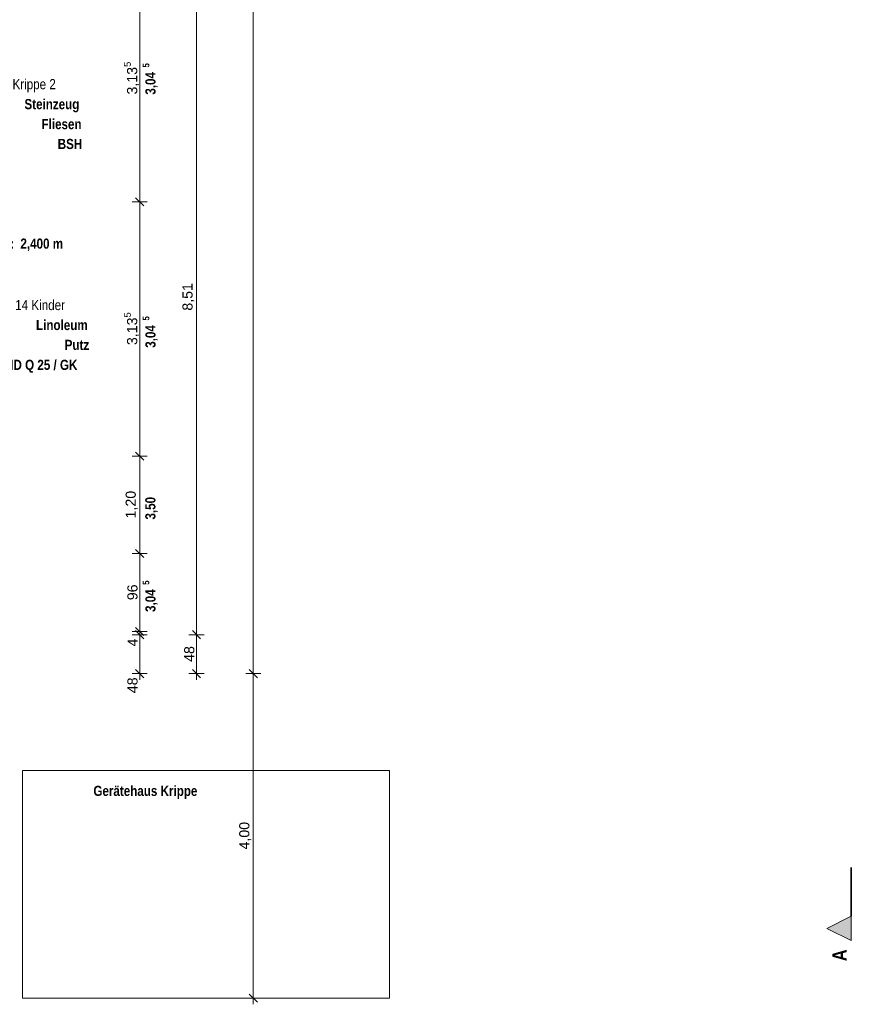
# Model space of a CAD drawing. Header units: millimetres. Extents: x 634730 to 711346, y 362082 to 425615.
# Tile 18 of 160: x 670931 to 681180, y 362082 to 374216. Entities that reach past the tile are written whole.
import ezdxf
from ezdxf.enums import TextEntityAlignment as Align

# ---------------------------------------------------------------- set-up
doc = ezdxf.new("R2010")
doc.units = ezdxf.units.MM
doc.header["$LTSCALE"] = 50
doc.linetypes.add('Strichpunktlinie', pattern=[0.335139, 0.176389, -0.088194, 0, -0.070556])
for name, color, linetype in [('1_EG', 7, 'Continuous'), ('A_Bemaßung', 7, 'Continuous'), ('A_Beschriftung', 7, 'Continuous'), ('A_Möblierung fest', 7, 'Continuous'), ('A_Raumflächen', 7, 'Continuous'), ('A_Schnittlinien.Marker', 7, 'Continuous'), ('A_Schraffuren', 7, 'Continuous')]:
    doc.layers.add(name, color=color, linetype=linetype)
doc.styles.add('ERSTELLTER_STIL_1', font='ARIALN.TTF')
doc.styles.add('ERSTELLTER_STIL_2', font='ARIALNB.TTF')

# ---------------------------------------------------------------- blocks, each defined once
blk = doc.blocks.new('Sanitär - Krippe 2_R-29_24_1', base_point=(9.03, -79.79))
blk = doc.blocks.new('Krippe 2 - 14 Kinder_R-28_25_1', base_point=(12.878, -79.79))
blk = doc.blocks.new('A$C85d2cf1a')
at = {"layer": 'A_Schnittlinien.Marker', "linetype": 'Continuous', "lineweight": 0, "true_color": 0x000000}
blk.add_hatch(color=18, dxfattribs=at).paths.add_polyline_path([(35.198, 0.785), (35.198, 1.085), (34.898, 0.935)])
at = {"layer": 'A_Bemaßung', "color": 7, "linetype": 'Continuous', "lineweight": 13}
for p, q in [((27.828, 4.075), (27.828, 24.753)), ((26.428, 9.89), (26.428, 13.025)), ((27.128, 4.555), (27.128, 13.065)), ((26.522, 9.89), (26.335, 9.89)), ((26.522, 9.89), (26.335, 9.89)), ((26.378, 9.94), (26.478, 9.84)), ((26.378, 9.94), (26.478, 9.84)), ((26.428, 6.755), (26.428, 9.89)), ((26.378, 6.805), (26.478, 6.705)), ((26.378, 6.805), (26.478, 6.705)), ((26.522, 6.755), (26.335, 6.755)), ((26.522, 6.755), (26.335, 6.755)), ((26.428, 5.555), (26.428, 6.755)), ((26.378, 5.605), (26.478, 5.505)), ((26.378, 5.605), (26.478, 5.505)), ((26.522, 5.555), (26.335, 5.555)), ((26.522, 5.555), (26.335, 5.555)), ((26.428, 4.595), (26.428, 5.555)), ((26.378, 4.645), (26.478, 4.545)), ((26.378, 4.645), (26.478, 4.545)), ((26.378, 4.645), (26.478, 4.545)), ((26.522, 4.595), (26.335, 4.595)), ((26.522, 4.595), (26.335, 4.595)), ((26.522, 4.555), (26.335, 4.555)), ((26.522, 4.555), (26.335, 4.555)), ((26.478, 4.505), (26.378, 4.605)), ((26.478, 4.505), (26.378, 4.605)), ((26.478, 4.505), (26.378, 4.605)), ((26.428, 4.555), (26.428, 4.595)), ((26.428, 4.075), (26.428, 4.555)), ((27.222, 4.555), (27.035, 4.555)), ((27.222, 4.555), (27.035, 4.555)), ((27.078, 4.605), (27.178, 4.505)), ((27.078, 4.605), (27.178, 4.505)), ((27.128, 4.075), (27.128, 4.555)), ((26.522, 4.075), (26.335, 4.075)), ((26.378, 4.125), (26.478, 4.025)), ((26.428, 4), (26.428, 4.075)), ((27.222, 4.075), (27.035, 4.075)), ((27.078, 4.125), (27.178, 4.025)), ((27.128, 4), (27.128, 4.075)), ((27.922, 4.075), (27.735, 4.075)), ((27.922, 4.075), (27.735, 4.075)), ((27.778, 4.125), (27.878, 4.025)), ((27.778, 4.125), (27.878, 4.025)), ((27.828, 0.075), (27.828, 4.075)), ((27.778, 0.125), (27.878, 0.025)), ((27.922, 0.075), (27.735, 0.075)), ((27.828, 0), (27.828, 0.075))]:
    blk.add_line(p, q, dxfattribs=at)
at = {"layer": 'A_Schnittlinien.Marker', "color": 7, "linetype": 'Strichpunktlinie', "lineweight": 35}
blk.add_line((35.198, 1.085), (35.198, 1.685), dxfattribs=at)
at = {"layer": 'A_Schnittlinien.Marker', "color": 7, "linetype": 'Continuous', "lineweight": 13}
for p, q in [((35.198, 1.085), (34.898, 0.935)), ((35.198, 0.785), (35.198, 1.085)), ((34.898, 0.935), (35.198, 0.785))]:
    blk.add_line(p, q, dxfattribs=at)
at = {"layer": 'A_Schraffuren', "color": 7, "linetype": 'Continuous', "lineweight": 13}
for p, q in [((24.982, 0.075), (24.982, 2.883)), ((24.982, 2.883), (29.505, 2.883)), ((29.505, 2.883), (29.505, 0.075)), ((29.505, 0.075), (24.982, 0.075))]:
    blk.add_line(p, q, dxfattribs=at)
at = {"layer": 'A_Raumflächen', "color": 7, "linetype": 'Continuous', "lineweight": 18}
ref = blk.add_blockref('Sanitär - Krippe 2_R-29_24_1', (25.074, 10.351), dxfattribs=at)
ref.add_attrib('ROOM_NAME', 'Sanitär - Krippe 2', dxfattribs={"color": 7, "lineweight": 18, "height": 0.125, "style": 'ERSTELLTER_STIL_1'}).set_placement((24.28, 11.402), align=Align.TOP_LEFT)
ref.add_attrib('ROOM_NUMBER', 'R-29', dxfattribs={"color": 7, "lineweight": 18, "height": 0.125, "style": 'ERSTELLTER_STIL_2'}).set_placement((24.378, 10.297), align=Align.TOP_LEFT)
ref.add_attrib('floorCode', 'FB: ', dxfattribs={"color": 7, "lineweight": 18, "height": 0.125, "style": 'ERSTELLTER_STIL_2'}).set_placement((24.378, 11.156), align=Align.TOP_LEFT)
ref.add_attrib('stFloorCovering', 'Steinzeug', dxfattribs={"color": 7, "lineweight": 18, "height": 0.125, "style": 'ERSTELLTER_STIL_2'}).set_placement((25.008, 11.156), align=Align.TOP_LEFT)
ref.add_attrib('wallCode', 'WA: ', dxfattribs={"color": 7, "lineweight": 18, "height": 0.125, "style": 'ERSTELLTER_STIL_2'}).set_placement((24.378, 10.91), align=Align.TOP_LEFT)
ref.add_attrib('stWallCovering', 'Fliesen', dxfattribs={"color": 7, "lineweight": 18, "height": 0.125, "style": 'ERSTELLTER_STIL_2'}).set_placement((25.218, 10.91), align=Align.TOP_LEFT)
ref.add_attrib('ceilingCode', 'DE: ', dxfattribs={"color": 7, "lineweight": 18, "height": 0.125, "style": 'ERSTELLTER_STIL_2'}).set_placement((24.378, 10.665), align=Align.TOP_LEFT)
ref.add_attrib('stCeilingCovering', 'BSH', dxfattribs={"color": 7, "lineweight": 18, "height": 0.125, "style": 'ERSTELLTER_STIL_2'}).set_placement((25.418, 10.665), align=Align.TOP_LEFT)
ref.add_attrib('measuredNetAreaCode', 'GF: ', dxfattribs={"color": 7, "lineweight": 18, "height": 0.125, "style": 'ERSTELLTER_STIL_2'}).set_placement((24.378, 9.928), align=Align.TOP_LEFT)
ref.add_attrib('ceilingHeightCode', 'RH: ', dxfattribs={"color": 7, "lineweight": 18, "height": 0.125, "style": 'ERSTELLTER_STIL_2'}).set_placement((24.378, 9.683), align=Align.TOP_LEFT)
ref.add_attrib('sCustom1Value', 'RH RD:  2,400 m', dxfattribs={"color": 7, "lineweight": 18, "height": 0.125, "style": 'ERSTELLTER_STIL_2'}).set_placement((24.378, 9.437), align=Align.TOP_LEFT)
ref = blk.add_blockref('Krippe 2 - 14 Kinder_R-28_25_1', (25.089, 7.875), dxfattribs=at)
ref.add_attrib('ROOM_NAME', 'Krippe 2 - 14 Kinder', dxfattribs={"color": 7, "lineweight": 18, "height": 0.125, "style": 'ERSTELLTER_STIL_1'}).set_placement((24.234, 8.68), align=Align.TOP_LEFT)
ref.add_attrib('ROOM_NUMBER', 'R-28', dxfattribs={"color": 7, "lineweight": 18, "height": 0.125, "style": 'ERSTELLTER_STIL_2'}).set_placement((24.332, 7.575), align=Align.TOP_LEFT)
ref.add_attrib('floorCode', 'FB: ', dxfattribs={"color": 7, "lineweight": 18, "height": 0.125, "style": 'ERSTELLTER_STIL_2'}).set_placement((24.332, 8.434), align=Align.TOP_LEFT)
ref.add_attrib('stFloorCovering', 'Linoleum', dxfattribs={"color": 7, "lineweight": 18, "height": 0.125, "style": 'ERSTELLTER_STIL_2'}).set_placement((25.151, 8.434), align=Align.TOP_LEFT)
ref.add_attrib('wallCode', 'WA: ', dxfattribs={"color": 7, "lineweight": 18, "height": 0.125, "style": 'ERSTELLTER_STIL_2'}).set_placement((24.332, 8.189), align=Align.TOP_LEFT)
ref.add_attrib('stWallCovering', 'Putz', dxfattribs={"color": 7, "lineweight": 18, "height": 0.125, "style": 'ERSTELLTER_STIL_2'}).set_placement((25.504, 8.189), align=Align.TOP_LEFT)
ref.add_attrib('ceilingCode', 'DA: ', dxfattribs={"color": 7, "lineweight": 18, "height": 0.125, "style": 'ERSTELLTER_STIL_2'}).set_placement((24.332, 7.943), align=Align.TOP_LEFT)
ref.add_attrib('stCeilingCovering', 'UHD Q 25 / GK', dxfattribs={"color": 7, "lineweight": 18, "height": 0.125, "style": 'ERSTELLTER_STIL_2'}).set_placement((24.666, 7.943), align=Align.TOP_LEFT)
ref.add_attrib('measuredNetAreaCode', 'GF: ', dxfattribs={"color": 7, "lineweight": 18, "height": 0.125, "style": 'ERSTELLTER_STIL_2'}).set_placement((24.332, 7.207), align=Align.TOP_LEFT)
at = {"layer": 'A_Bemaßung', "color": 7, "style": 'ERSTELLTER_STIL_2'}
for s, height, p in [('5', 0.0825, (26.547, 11.545)), ('3,04', 0.125, (26.623, 11.21)), ('5', 0.0825, (26.547, 8.427)), ('3,04', 0.125, (26.623, 8.091)), ('3,50', 0.125, (26.622, 5.974)), ('5', 0.0825, (26.547, 5.17)), ('3,04', 0.125, (26.623, 4.835))]:
    blk.add_text(s, height=height, rotation=90, dxfattribs=at).set_placement(p)
at = {"layer": 'A_Bemaßung', "color": 7, "lineweight": 13, "char_height": 0.125, "attachment_point": 7, "rotation": 90, "style": 'ERSTELLTER_STIL_2'}
for s, insert in [('\\A1;{\\pql;\\fArial|b0|i0|c0|p0;\\W1.000000;3,13\\fArial|b0|i0|c0|p0;\\W1.000000;\\A1{\\H.66x;\\S5^  ;}}', (26.434, 11.212)), ('\\A1;{\\pql;\\fArial|b0|i0|c0|p0;\\W1.000000;8,51}', (27.103, 8.548)), ('\\A1;{\\pql;\\fArial|b0|i0|c0|p0;\\W1.000000;3,13\\fArial|b0|i0|c0|p0;\\W1.000000;\\A1{\\H.66x;\\S5^  ;}}', (26.434, 8.124)), ('\\A1;{\\pql;\\fArial|b0|i0|c0|p0;\\W1.000000;1,20}', (26.403, 5.988)), ('\\A1;{\\pql;\\fArial|b0|i0|c0|p0;\\W1.000000;96}', (26.403, 4.98)), ('\\A1;{\\pql;\\fArial|b0|i0|c0|p0;\\W1.000000;4}', (26.403, 4.41)), ('\\A1;{\\pql;\\fArial|b0|i0|c0|p0;\\W1.000000;48}', (27.103, 4.22)), ('\\A1;{\\pql;\\fArial|b0|i0|c0|p0;\\W1.000000;48}', (26.403, 3.834)), ('\\A1;{\\pql;\\fArial|b0|i0|c0|p0;\\W1.000000;4,00}', (27.803, 1.908))]:
    blk.add_mtext(s, dxfattribs=dict(at, insert=insert))
at = {"layer": 'A_Beschriftung', "color": 7, "style": 'ERSTELLTER_STIL_2'}
blk.add_text('Gerätehaus Krippe', height=0.125, dxfattribs=at).set_placement((25.858, 2.568))
at = {"layer": 'A_Möblierung fest', "color": 7, "lineweight": 13, "style": 'ERSTELLTER_STIL_2', "text_generation_flag": 2}
blk.add_attdef('txt', text='', height=0.12, rotation=359.9988, dxfattribs=at).set_placement((23.514, 39.292), align=Align.MIDDLE_CENTER)
at = {"layer": 'A_Möblierung fest', "color": 7, "lineweight": 13, "style": 'ERSTELLTER_STIL_2'}
blk.add_attdef('txt', text='', height=0.12, dxfattribs=at).set_placement((10.172, 25.652), align=Align.MIDDLE_CENTER)
at = {"layer": 'A_Raumflächen', "color": 7, "lineweight": 18}
for tag, style, p in [('ROOM_NAME', 'ERSTELLTER_STIL_1', (30.428, 25.928)), ('DUMMY_850', 'ERSTELLTER_STIL_1', (31.541, 25.959)), ('ROOM_NAME', 'ERSTELLTER_STIL_1', (47.266, 25.928)), ('DUMMY_850', 'ERSTELLTER_STIL_1', (48.38, 25.959)), ('floorCode', 'ERSTELLTER_STIL_2', (30.526, 25.683)), ('stFloorCovering', 'ERSTELLTER_STIL_2', (31.093, 25.683)), ('floorCode', 'ERSTELLTER_STIL_2', (47.364, 25.683)), ('stFloorCovering', 'ERSTELLTER_STIL_2', (47.932, 25.683)), ('DUMMY_851', 'ERSTELLTER_STIL_2', (30.526, 25.467)), ('DUMMY_851', 'ERSTELLTER_STIL_2', (47.364, 25.467)), ('measuredNetAreaCode', 'ERSTELLTER_STIL_2', (30.526, 25.192)), ('measuredNetAreaCode', 'ERSTELLTER_STIL_2', (47.364, 25.192))]:
    blk.add_attdef(tag, text='', height=0.125, dxfattribs=dict(at, style=style)).set_placement(p, align=Align.TOP_LEFT)
at = {"layer": 'A_Schnittlinien.Marker', "color": 7, "style": 'ERSTELLTER_STIL_2'}
blk.add_text('A', height=0.175, rotation=89.9988, dxfattribs=at).set_placement((35.139, 0.532))

msp = doc.modelspace()

# ---------------------------------------------------------------- block references
at = {"layer": '1_EG', "xscale": 1000, "yscale": 1000, "zscale": 1000}
msp.add_blockref('A$C85d2cf1a', (645981.7, 362082.4, 41515.3), dxfattribs=at)

doc.saveas('drawing.dxf')
